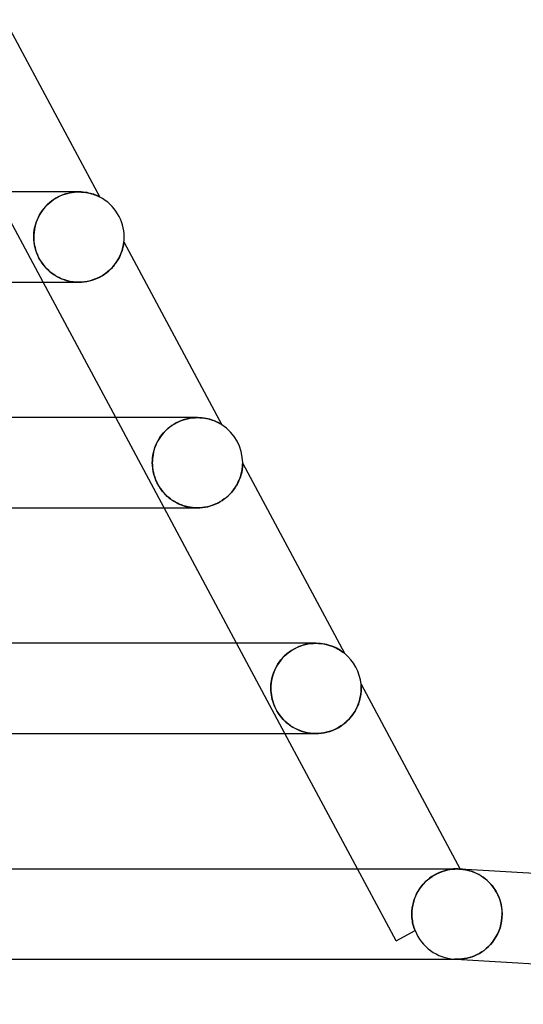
# Model space of a CAD drawing. Header units: millimetres. Extents: x -310 to 310, y -2 to 200.
# Tile 71 of 73: x 249 to 271, y -2 to 42. Entities that reach past the tile are written whole.
import ezdxf

# ---------------------------------------------------------------- set-up
doc = ezdxf.new("R2010")
doc.units = ezdxf.units.MM
doc.layers.add('HIDDEN', color=7, linetype='Continuous')
doc.layers.add('THICK', color=7, linetype='Continuous')

msp = doc.modelspace()

# ---------------------------------------------------------------- linework, layer by layer
at = {"layer": 'HIDDEN'}
for p, q in [((249.66, 30), (247.517, 34)), ((250.016, 33.58), (250.111, 33.649)), ((250.128, 33.661), (250.031, 33.592)), ((250.111, 33.649), (250.21, 33.713)), ((250.228, 33.724), (250.128, 33.661)), ((250.21, 33.713), (250.311, 33.77)), ((250.331, 33.78), (250.228, 33.724)), ((250.311, 33.77), (250.415, 33.821)), ((250.435, 33.83), (250.331, 33.78)), ((250.415, 33.821), (250.521, 33.865)), ((250.54, 33.872), (250.435, 33.83)), ((250.521, 33.865), (250.627, 33.903)), ((250.645, 33.909), (250.54, 33.872)), ((250.627, 33.903), (250.734, 33.934)), ((250.75, 33.938), (250.645, 33.909)), ((250.734, 33.934), (250.84, 33.959)), ((250.853, 33.961), (250.75, 33.938)), ((250.84, 33.959), (250.944, 33.977)), ((250.955, 33.979), (250.853, 33.961)), ((250.944, 33.977), (251.047, 33.99)), ((251.055, 33.991), (250.955, 33.979)), ((251.047, 33.99), (251.149, 33.998)), ((251.153, 33.998), (251.055, 33.991)), ((251.149, 33.998), (251.248, 34)), ((251.248, 34), (251.153, 33.998)), ((251.343, 33.998), (251.248, 34)), ((251.435, 33.991), (251.343, 33.998)), ((251.522, 33.981), (251.435, 33.991)), ((251.605, 33.968), (251.522, 33.981)), ((251.682, 33.952), (251.605, 33.968)), ((251.755, 33.935), (251.682, 33.952)), ((251.823, 33.916), (251.755, 33.935)), ((251.886, 33.896), (251.823, 33.916)), ((251.943, 33.876), (251.886, 33.896)), ((251.995, 33.856), (251.943, 33.876)), ((252.041, 33.836), (251.995, 33.856)), ((252.081, 33.819), (252.041, 33.836)), ((252.115, 33.803), (252.081, 33.819)), ((252.141, 33.79), (252.115, 33.803)), ((252.161, 33.781), (252.141, 33.79)), ((252.172, 33.775), (252.161, 33.781)), ((252.177, 33.772), (252.172, 33.775)), ((249.618, 33.166), (249.552, 33.069)), ((249.556, 33.075), (249.619, 33.168)), ((249.689, 33.26), (249.618, 33.166)), ((249.619, 33.168), (249.687, 33.257)), ((249.687, 33.257), (249.761, 33.344)), ((249.766, 33.35), (249.689, 33.26)), ((249.761, 33.344), (249.841, 33.427)), ((249.85, 33.436), (249.766, 33.35)), ((249.841, 33.427), (249.926, 33.506)), ((249.938, 33.517), (249.85, 33.436)), ((249.926, 33.506), (250.016, 33.58)), ((250.031, 33.592), (249.938, 33.517)), ((249.394, 32.761), (249.354, 32.655)), ((249.366, 32.688), (249.405, 32.786)), ((249.441, 32.866), (249.394, 32.761)), ((249.405, 32.786), (249.449, 32.884)), ((249.493, 32.969), (249.441, 32.866)), ((249.449, 32.884), (249.5, 32.981)), ((249.552, 33.069), (249.493, 32.969)), ((249.5, 32.981), (249.556, 33.075)), ((249.255, 32.194), (249.267, 32.292)), ((249.272, 32.328), (249.257, 32.218)), ((249.267, 32.292), (249.283, 32.391)), ((249.293, 32.438), (249.272, 32.328)), ((249.283, 32.391), (249.305, 32.49)), ((249.321, 32.547), (249.293, 32.438)), ((249.305, 32.49), (249.333, 32.589)), ((249.354, 32.655), (249.321, 32.547)), ((249.333, 32.589), (249.366, 32.688)), ((249.249, 32.109), (249.246, 32)), ((249.246, 32), (249.248, 32.097)), ((249.25, 31.878), (249.246, 32)), ((249.246, 32), (249.249, 31.904)), ((249.248, 32.097), (249.255, 32.194)), ((249.257, 32.218), (249.249, 32.109)), ((249.249, 31.904), (249.256, 31.809)), ((249.261, 31.758), (249.25, 31.878)), ((249.256, 31.809), (249.267, 31.716)), ((249.28, 31.639), (249.261, 31.758)), ((249.267, 31.716), (249.283, 31.623)), ((249.305, 31.523), (249.28, 31.639)), ((249.283, 31.623), (249.303, 31.532)), ((249.303, 31.532), (249.327, 31.441)), ((249.337, 31.408), (249.305, 31.523)), ((249.327, 31.441), (249.356, 31.35)), ((253.158, 31.406), (253.179, 31.478)), ((253.179, 31.478), (253.196, 31.544)), ((253.196, 31.544), (253.21, 31.605)), ((253.21, 31.605), (253.22, 31.658)), ((253.22, 31.658), (253.227, 31.703)), ((253.227, 31.703), (253.233, 31.738)), ((253.233, 31.738), (253.236, 31.763)), ((253.236, 31.763), (253.238, 31.779)), ((253.238, 31.779), (253.239, 31.787)), ((253.239, 31.787), (253.239, 31.789)), ((249.376, 31.294), (249.337, 31.408)), ((249.356, 31.35), (249.39, 31.259)), ((249.423, 31.181), (249.376, 31.294)), ((249.39, 31.259), (249.429, 31.168)), ((249.477, 31.07), (249.423, 31.181)), ((249.429, 31.168), (249.472, 31.079)), ((249.472, 31.079), (249.52, 30.991)), ((249.537, 30.964), (249.477, 31.07)), ((249.52, 30.991), (249.573, 30.906)), ((252.924, 30.912), (252.977, 30.998)), ((252.977, 30.998), (253.024, 31.083)), ((253.024, 31.083), (253.065, 31.167)), ((253.065, 31.167), (253.101, 31.25)), ((253.101, 31.25), (253.132, 31.33)), ((253.132, 31.33), (253.158, 31.406)), ((249.603, 30.862), (249.537, 30.964)), ((249.573, 30.906), (249.63, 30.824)), ((249.673, 30.766), (249.603, 30.862)), ((249.63, 30.824), (249.69, 30.746)), ((249.748, 30.676), (249.673, 30.766)), ((249.69, 30.746), (249.753, 30.671)), ((249.826, 30.592), (249.748, 30.676)), ((249.753, 30.671), (249.819, 30.6)), ((249.819, 30.6), (249.889, 30.532)), ((249.91, 30.513), (249.826, 30.592)), ((252.567, 30.501), (252.651, 30.579)), ((252.651, 30.579), (252.728, 30.659)), ((252.728, 30.659), (252.8, 30.742)), ((252.8, 30.742), (252.865, 30.827)), ((252.865, 30.827), (252.924, 30.912)), ((249.889, 30.532), (249.962, 30.467)), ((249.998, 30.437), (249.91, 30.513)), ((249.962, 30.467), (250.039, 30.405)), ((250.092, 30.367), (249.998, 30.437)), ((250.039, 30.405), (250.12, 30.347)), ((250.19, 30.301), (250.092, 30.367)), ((250.12, 30.347), (250.204, 30.293)), ((250.293, 30.241), (250.19, 30.301)), ((250.204, 30.293), (250.291, 30.242)), ((250.291, 30.242), (250.383, 30.195)), ((250.4, 30.187), (250.293, 30.241)), ((250.383, 30.195), (250.478, 30.153)), ((250.511, 30.139), (250.4, 30.187)), ((250.478, 30.153), (250.577, 30.115)), ((250.625, 30.098), (250.511, 30.139)), ((250.577, 30.115), (250.68, 30.081)), ((251.831, 30.089), (251.947, 30.128)), ((251.947, 30.128), (252.062, 30.176)), ((252.062, 30.176), (252.172, 30.229)), ((252.172, 30.229), (252.279, 30.289)), ((252.279, 30.289), (252.38, 30.355)), ((252.38, 30.355), (252.477, 30.426)), ((252.477, 30.426), (252.567, 30.501)), ((250.742, 30.064), (250.625, 30.098)), ((250.68, 30.081), (250.785, 30.053)), ((250.862, 30.037), (250.742, 30.064)), ((250.785, 30.053), (250.895, 30.031)), ((250.984, 30.017), (250.862, 30.037)), ((250.895, 30.031), (251.007, 30.014)), ((251.109, 30.005), (250.984, 30.017)), ((251.007, 30.014), (251.121, 30.004)), ((251.234, 30), (251.109, 30.005)), ((251.121, 30.004), (251.236, 30)), ((251.236, 30), (251.354, 30.003)), ((251.243, 30), (251.243, 30)), ((251.354, 30.003), (251.473, 30.013)), ((251.473, 30.013), (251.593, 30.031)), ((251.593, 30.031), (251.712, 30.056)), ((251.712, 30.056), (251.831, 30.089)), ((255.017, 20), (252.874, 24)), ((256.282, 23.989), (256.391, 23.997)), ((256.395, 23.998), (256.293, 23.99)), ((256.391, 23.997), (256.497, 24)), ((256.496, 24), (256.395, 23.998)), ((256.597, 23.997), (256.496, 24)), ((256.694, 23.99), (256.597, 23.997)), ((255.173, 23.504), (255.274, 23.586)), ((255.27, 23.583), (255.183, 23.512)), ((255.362, 23.65), (255.27, 23.583)), ((255.274, 23.586), (255.379, 23.662)), ((255.458, 23.712), (255.362, 23.65)), ((255.379, 23.662), (255.488, 23.73)), ((255.558, 23.768), (255.458, 23.712)), ((255.488, 23.73), (255.6, 23.79)), ((255.66, 23.819), (255.558, 23.768)), ((255.6, 23.79), (255.714, 23.842)), ((255.764, 23.863), (255.66, 23.819)), ((255.714, 23.842), (255.829, 23.887)), ((255.87, 23.9), (255.764, 23.863)), ((255.829, 23.887), (255.943, 23.923)), ((255.976, 23.932), (255.87, 23.9)), ((255.943, 23.923), (256.058, 23.952)), ((256.083, 23.957), (255.976, 23.932)), ((256.058, 23.952), (256.171, 23.974)), ((256.188, 23.977), (256.083, 23.957)), ((256.171, 23.974), (256.282, 23.989)), ((256.293, 23.99), (256.188, 23.977)), ((256.787, 23.979), (256.694, 23.99)), ((256.876, 23.963), (256.787, 23.979)), ((256.961, 23.945), (256.876, 23.963)), ((257.041, 23.924), (256.961, 23.945)), ((257.117, 23.902), (257.041, 23.924)), ((257.187, 23.877), (257.117, 23.902)), ((257.252, 23.852), (257.187, 23.877)), ((257.312, 23.827), (257.252, 23.852)), ((257.367, 23.802), (257.312, 23.827)), ((257.418, 23.777), (257.367, 23.802)), ((257.462, 23.753), (257.418, 23.777)), ((257.5, 23.732), (257.462, 23.753)), ((257.532, 23.713), (257.5, 23.732)), ((257.555, 23.699), (257.532, 23.713)), ((257.571, 23.689), (257.555, 23.699)), ((257.579, 23.684), (257.571, 23.689)), ((257.582, 23.682), (257.579, 23.684)), ((254.884, 23.189), (254.823, 23.101)), ((254.835, 23.118), (254.909, 23.222)), ((254.951, 23.274), (254.884, 23.189)), ((254.909, 23.222), (254.991, 23.321)), ((255.023, 23.356), (254.951, 23.274)), ((254.991, 23.321), (255.079, 23.415)), ((255.1, 23.436), (255.023, 23.356)), ((255.079, 23.415), (255.173, 23.504)), ((255.183, 23.512), (255.1, 23.436)), ((254.634, 22.735), (254.6, 22.641)), ((254.613, 22.677), (254.657, 22.791)), ((254.674, 22.828), (254.634, 22.735)), ((254.657, 22.791), (254.709, 22.903)), ((254.718, 22.92), (254.674, 22.828)), ((254.709, 22.903), (254.768, 23.012)), ((254.768, 23.011), (254.718, 22.92)), ((254.768, 23.012), (254.835, 23.118)), ((254.823, 23.101), (254.768, 23.011)), ((254.514, 22.269), (254.504, 22.178)), ((254.508, 22.221), (254.524, 22.334)), ((254.528, 22.361), (254.514, 22.269)), ((254.524, 22.334), (254.546, 22.448)), ((254.547, 22.454), (254.528, 22.361)), ((254.546, 22.448), (254.575, 22.562)), ((254.571, 22.547), (254.547, 22.454)), ((254.6, 22.641), (254.571, 22.547)), ((254.575, 22.562), (254.613, 22.677)), ((254.497, 22), (254.499, 22.11)), ((254.498, 22.088), (254.497, 22)), ((254.501, 21.872), (254.497, 22)), ((254.497, 22), (254.5, 21.891)), ((254.504, 22.178), (254.498, 22.088)), ((254.499, 22.11), (254.508, 22.221)), ((254.5, 21.891), (254.509, 21.786)), ((254.514, 21.744), (254.501, 21.872)), ((258.488, 21.792), (258.493, 21.835)), ((258.493, 21.835), (258.496, 21.873)), ((258.496, 21.873), (258.497, 21.905)), ((258.497, 21.905), (258.499, 21.93)), ((258.499, 21.948), (258.5, 21.96)), ((258.499, 21.93), (258.499, 21.948)), ((258.5, 21.967), (258.5, 21.969)), ((258.5, 21.96), (258.5, 21.967)), ((254.509, 21.786), (254.523, 21.681)), ((254.535, 21.615), (254.514, 21.744)), ((254.523, 21.681), (254.543, 21.575)), ((254.565, 21.486), (254.535, 21.615)), ((254.543, 21.575), (254.57, 21.469)), ((254.604, 21.357), (254.565, 21.486)), ((254.57, 21.469), (254.602, 21.362)), ((258.397, 21.373), (258.419, 21.443)), ((258.419, 21.443), (258.437, 21.51)), ((258.437, 21.51), (258.452, 21.573)), ((258.452, 21.573), (258.465, 21.634)), ((258.465, 21.634), (258.475, 21.691)), ((258.475, 21.691), (258.483, 21.744)), ((258.483, 21.744), (258.488, 21.792)), ((254.602, 21.362), (254.641, 21.257)), ((254.653, 21.229), (254.604, 21.357)), ((254.641, 21.257), (254.686, 21.153)), ((254.711, 21.102), (254.653, 21.229)), ((254.686, 21.153), (254.737, 21.052)), ((254.779, 20.977), (254.711, 21.102)), ((254.737, 21.052), (254.793, 20.954)), ((254.857, 20.857), (254.779, 20.977)), ((254.793, 20.954), (254.853, 20.862)), ((258.176, 20.917), (258.225, 20.996)), ((258.225, 20.996), (258.269, 21.074)), ((258.269, 21.074), (258.307, 21.151)), ((258.307, 21.151), (258.341, 21.227)), ((258.341, 21.227), (258.371, 21.301)), ((258.371, 21.301), (258.397, 21.373)), ((254.853, 20.862), (254.918, 20.774)), ((254.938, 20.748), (254.857, 20.857)), ((254.918, 20.774), (254.985, 20.692)), ((255.019, 20.653), (254.938, 20.748)), ((254.985, 20.692), (255.055, 20.615)), ((255.095, 20.574), (255.019, 20.653)), ((255.055, 20.615), (255.128, 20.543)), ((255.162, 20.511), (255.095, 20.574)), ((255.128, 20.543), (255.202, 20.476)), ((255.227, 20.455), (255.162, 20.511)), ((257.771, 20.461), (257.852, 20.533)), ((257.852, 20.533), (257.928, 20.606)), ((257.928, 20.606), (257.998, 20.682)), ((257.998, 20.682), (258.063, 20.759)), ((258.063, 20.759), (258.122, 20.838)), ((258.122, 20.838), (258.176, 20.917)), ((255.202, 20.476), (255.279, 20.414)), ((255.296, 20.401), (255.227, 20.455)), ((255.279, 20.414), (255.359, 20.355)), ((255.368, 20.349), (255.296, 20.401)), ((255.359, 20.355), (255.444, 20.299)), ((255.444, 20.299), (255.368, 20.349)), ((255.523, 20.252), (255.444, 20.299)), ((255.444, 20.299), (255.533, 20.247)), ((255.606, 20.209), (255.523, 20.252)), ((255.533, 20.247), (255.626, 20.199)), ((255.693, 20.168), (255.606, 20.209)), ((255.626, 20.199), (255.723, 20.155)), ((255.783, 20.131), (255.693, 20.168)), ((255.723, 20.155), (255.824, 20.116)), ((255.877, 20.098), (255.783, 20.131)), ((255.824, 20.116), (255.929, 20.082)), ((255.974, 20.069), (255.877, 20.098)), ((255.929, 20.082), (256.037, 20.053)), ((256.951, 20.053), (257.066, 20.084)), ((257.066, 20.084), (257.178, 20.121)), ((257.178, 20.121), (257.287, 20.165)), ((257.287, 20.165), (257.393, 20.214)), ((257.393, 20.214), (257.495, 20.269)), ((257.495, 20.269), (257.592, 20.329)), ((257.592, 20.329), (257.684, 20.394)), ((257.684, 20.394), (257.771, 20.461)), ((256.073, 20.045), (255.974, 20.069)), ((256.037, 20.053), (256.147, 20.03)), ((256.175, 20.026), (256.073, 20.045)), ((256.147, 20.03), (256.259, 20.014)), ((256.279, 20.012), (256.175, 20.026)), ((256.259, 20.014), (256.373, 20.004)), ((256.385, 20.003), (256.279, 20.012)), ((256.373, 20.004), (256.488, 20)), ((256.493, 20), (256.385, 20.003)), ((256.488, 20), (256.604, 20.003)), ((256.604, 20.003), (256.72, 20.013)), ((256.72, 20.013), (256.836, 20.03)), ((256.836, 20.03), (256.951, 20.053)), ((260.374, 10), (258.231, 14)), ((261.278, 13.945), (261.396, 13.97)), ((261.432, 13.976), (261.323, 13.955)), ((261.396, 13.97), (261.513, 13.987)), ((261.539, 13.989), (261.432, 13.976)), ((261.513, 13.987), (261.63, 13.997)), ((261.644, 13.997), (261.539, 13.989)), ((261.63, 13.997), (261.746, 14)), ((261.746, 14), (261.644, 13.997)), ((261.848, 13.997), (261.746, 14)), ((261.946, 13.99), (261.848, 13.997)), ((262.042, 13.978), (261.946, 13.99)), ((262.134, 13.962), (262.042, 13.978)), ((262.222, 13.943), (262.134, 13.962)), ((260.454, 13.53), (260.358, 13.444)), ((260.425, 13.505), (260.515, 13.579)), ((260.555, 13.61), (260.454, 13.53)), ((260.515, 13.579), (260.611, 13.649)), ((260.66, 13.682), (260.555, 13.61)), ((260.611, 13.649), (260.713, 13.715)), ((260.768, 13.747), (260.66, 13.682)), ((260.713, 13.715), (260.82, 13.774)), ((260.878, 13.804), (260.768, 13.747)), ((260.82, 13.774), (260.93, 13.827)), ((260.99, 13.853), (260.878, 13.804)), ((260.93, 13.827), (261.043, 13.874)), ((261.101, 13.894), (260.99, 13.853)), ((261.043, 13.874), (261.16, 13.913)), ((261.213, 13.928), (261.101, 13.894)), ((261.16, 13.913), (261.278, 13.945)), ((261.323, 13.955), (261.213, 13.928)), ((262.307, 13.92), (262.222, 13.943)), ((262.389, 13.894), (262.307, 13.92)), ((262.465, 13.867), (262.389, 13.894)), ((262.537, 13.838), (262.465, 13.867)), ((262.604, 13.808), (262.537, 13.838)), ((262.665, 13.778), (262.604, 13.808)), ((262.721, 13.748), (262.665, 13.778)), ((262.772, 13.718), (262.721, 13.748)), ((262.818, 13.69), (262.772, 13.718)), ((262.859, 13.664), (262.818, 13.69)), ((262.895, 13.639), (262.859, 13.664)), ((262.928, 13.616), (262.895, 13.639)), ((262.956, 13.596), (262.928, 13.616)), ((262.978, 13.579), (262.956, 13.596)), ((262.994, 13.566), (262.978, 13.579)), ((263.004, 13.558), (262.994, 13.566)), ((263.007, 13.556), (263.004, 13.558)), ((260.109, 13.152), (260.039, 13.046)), ((260.064, 13.086), (260.124, 13.174)), ((260.185, 13.254), (260.109, 13.152)), ((260.124, 13.174), (260.19, 13.26)), ((260.268, 13.351), (260.185, 13.254)), ((260.19, 13.26), (260.262, 13.345)), ((260.262, 13.345), (260.34, 13.426)), ((260.358, 13.444), (260.268, 13.351)), ((260.34, 13.426), (260.425, 13.505)), ((259.875, 12.71), (259.835, 12.593)), ((259.847, 12.631), (259.88, 12.723)), ((259.922, 12.825), (259.875, 12.71)), ((259.88, 12.723), (259.918, 12.815)), ((259.918, 12.815), (259.961, 12.906)), ((259.977, 12.937), (259.922, 12.825)), ((259.961, 12.906), (260.01, 12.996)), ((260.039, 13.046), (259.977, 12.937)), ((260.01, 12.996), (260.064, 13.086)), ((259.76, 12.235), (259.75, 12.117)), ((259.754, 12.174), (259.764, 12.264)), ((259.778, 12.355), (259.76, 12.235)), ((259.764, 12.264), (259.778, 12.355)), ((259.803, 12.475), (259.778, 12.355)), ((259.778, 12.355), (259.796, 12.447)), ((259.796, 12.447), (259.819, 12.539)), ((259.835, 12.593), (259.803, 12.475)), ((259.819, 12.539), (259.847, 12.631)), ((259.75, 12.117), (259.747, 12)), ((259.747, 12), (259.749, 12.086)), ((259.75, 11.898), (259.747, 12)), ((259.747, 12), (259.75, 11.9)), ((259.749, 12.086), (259.754, 12.174)), ((259.75, 11.9), (259.758, 11.802)), ((259.758, 11.8), (259.75, 11.898)), ((259.758, 11.802), (259.77, 11.706)), ((259.77, 11.706), (259.758, 11.8)), ((263.733, 11.752), (263.742, 11.844)), ((263.742, 12.183), (263.741, 12.185)), ((263.742, 12.18), (263.742, 12.183)), ((263.743, 12.173), (263.742, 12.18)), ((263.742, 11.844), (263.748, 11.927)), ((263.743, 12.163), (263.743, 12.173)), ((263.744, 12.149), (263.743, 12.163)), ((263.746, 12.13), (263.744, 12.149)), ((263.747, 12.106), (263.746, 12.13)), ((263.748, 12.076), (263.747, 12.106)), ((263.749, 12.04), (263.748, 12.076)), ((263.748, 11.927), (263.749, 12)), ((263.749, 12), (263.749, 12.04)), ((259.786, 11.615), (259.77, 11.706)), ((259.77, 11.706), (259.786, 11.613)), ((259.809, 11.511), (259.786, 11.615)), ((259.786, 11.613), (259.806, 11.522)), ((259.806, 11.522), (259.832, 11.43)), ((259.844, 11.391), (259.809, 11.511)), ((259.832, 11.43), (259.865, 11.329)), ((259.89, 11.261), (259.844, 11.391)), ((263.631, 11.331), (263.668, 11.441)), ((263.668, 11.441), (263.696, 11.55)), ((263.696, 11.55), (263.718, 11.654)), ((263.718, 11.654), (263.733, 11.752)), ((259.865, 11.329), (259.907, 11.221)), ((259.948, 11.13), (259.89, 11.261)), ((259.907, 11.221), (259.958, 11.109)), ((260.014, 11.005), (259.948, 11.13)), ((259.958, 11.109), (260.019, 10.997)), ((260.085, 10.89), (260.014, 11.005)), ((260.019, 10.997), (260.087, 10.887)), ((263.41, 10.892), (263.477, 11)), ((263.477, 11), (263.536, 11.11)), ((263.536, 11.11), (263.588, 11.22)), ((263.588, 11.22), (263.631, 11.331)), ((260.158, 10.787), (260.085, 10.89)), ((260.087, 10.887), (260.161, 10.783)), ((260.23, 10.698), (260.158, 10.787)), ((260.161, 10.783), (260.236, 10.692)), ((260.299, 10.621), (260.23, 10.698)), ((260.236, 10.692), (260.306, 10.615)), ((260.372, 10.549), (260.299, 10.621)), ((260.306, 10.615), (260.368, 10.553)), ((260.368, 10.553), (260.43, 10.496)), ((260.451, 10.478), (260.372, 10.549)), ((260.43, 10.496), (260.497, 10.439)), ((260.534, 10.41), (260.451, 10.478)), ((262.955, 10.41), (263.062, 10.496)), ((263.062, 10.496), (263.16, 10.589)), ((263.16, 10.589), (263.251, 10.686)), ((263.251, 10.686), (263.335, 10.787)), ((263.335, 10.787), (263.41, 10.892)), ((260.497, 10.439), (260.568, 10.385)), ((260.624, 10.346), (260.534, 10.41)), ((260.568, 10.385), (260.643, 10.332)), ((260.718, 10.285), (260.624, 10.346)), ((260.643, 10.332), (260.724, 10.281)), ((260.818, 10.229), (260.718, 10.285)), ((260.724, 10.281), (260.809, 10.233)), ((260.809, 10.233), (260.899, 10.188)), ((260.923, 10.177), (260.818, 10.229)), ((260.899, 10.188), (260.993, 10.147)), ((261.033, 10.131), (260.923, 10.177)), ((260.993, 10.147), (261.091, 10.11)), ((261.145, 10.092), (261.033, 10.131)), ((261.091, 10.11), (261.191, 10.078)), ((261.26, 10.06), (261.145, 10.092)), ((261.191, 10.078), (261.295, 10.051)), ((261.377, 10.034), (261.26, 10.06)), ((261.295, 10.051), (261.403, 10.029)), ((262.108, 10.034), (262.233, 10.061)), ((262.233, 10.061), (262.358, 10.097)), ((262.358, 10.097), (262.483, 10.142)), ((262.483, 10.142), (262.606, 10.196)), ((262.606, 10.196), (262.727, 10.259)), ((262.727, 10.259), (262.844, 10.33)), ((262.844, 10.33), (262.955, 10.41)), ((261.496, 10.015), (261.377, 10.034)), ((261.403, 10.029), (261.513, 10.013)), ((261.617, 10.004), (261.496, 10.015)), ((261.513, 10.013), (261.626, 10.003)), ((261.739, 10), (261.617, 10.004)), ((261.626, 10.003), (261.742, 10)), ((261.742, 10), (261.862, 10.003)), ((261.743, 10), (261.744, 10)), ((261.862, 10.003), (261.984, 10.015)), ((261.984, 10.015), (262.108, 10.034)), ((265.293, 0.819), (263.588, 4)), ((267.488, 3.934), (267.392, 3.907)), ((267.4, 3.909), (267.495, 3.936)), ((267.579, 3.956), (267.488, 3.934)), ((267.495, 3.936), (267.586, 3.957)), ((267.665, 3.972), (267.579, 3.956)), ((267.586, 3.957), (267.672, 3.973)), ((267.746, 3.984), (267.665, 3.972)), ((267.672, 3.973), (267.753, 3.985)), ((267.82, 3.992), (267.746, 3.984)), ((267.753, 3.985), (267.827, 3.993)), ((267.889, 3.997), (267.82, 3.992)), ((267.827, 3.993), (267.895, 3.997)), ((267.889, 4), (267.841, 4)), ((267.929, 4), (267.889, 4)), ((267.951, 3.999), (267.889, 3.997)), ((267.895, 3.997), (267.955, 4)), ((267.961, 4), (267.929, 4)), ((268.005, 4), (267.951, 3.999)), ((267.955, 4), (268.008, 4)), ((267.984, 4), (267.961, 4)), ((268, 4), (267.984, 4)), ((268.008, 4), (268, 4)), ((268.008, 4), (268.043, 4)), ((268.043, 4), (268.073, 3.999)), ((268.073, 3.999), (268.097, 3.998)), ((268.097, 3.998), (268.114, 3.997)), ((268.114, 3.997), (268.124, 3.996)), ((268.124, 3.996), (268.128, 3.996)), ((268.128, 3.996), (268.253, 3.984)), ((268.128, 3.996), (268.128, 3.996)), ((268.253, 3.984), (268.375, 3.964)), ((268.375, 3.964), (268.497, 3.937)), ((268.497, 3.937), (268.616, 3.903)), ((266.682, 3.511), (266.587, 3.423)), ((266.592, 3.427), (266.687, 3.515)), ((266.781, 3.591), (266.682, 3.511)), ((266.687, 3.515), (266.787, 3.595)), ((266.882, 3.663), (266.781, 3.591)), ((266.787, 3.595), (266.89, 3.668)), ((266.986, 3.728), (266.882, 3.663)), ((266.89, 3.668), (266.993, 3.732)), ((267.09, 3.784), (266.986, 3.728)), ((266.993, 3.732), (267.097, 3.787)), ((267.192, 3.832), (267.09, 3.784)), ((267.097, 3.787), (267.199, 3.835)), ((267.294, 3.873), (267.192, 3.832)), ((267.199, 3.835), (267.301, 3.876)), ((267.392, 3.907), (267.294, 3.873)), ((267.301, 3.876), (267.4, 3.909)), ((268.616, 3.903), (268.732, 3.861)), ((268.732, 3.861), (268.846, 3.812)), ((268.846, 3.812), (268.957, 3.755)), ((268.957, 3.755), (269.064, 3.692)), ((269.064, 3.692), (269.168, 3.622)), ((269.168, 3.622), (269.269, 3.544)), ((269.269, 3.544), (269.366, 3.458)), ((266.334, 3.118), (266.264, 3.006)), ((266.266, 3.01), (266.337, 3.123)), ((266.412, 3.225), (266.334, 3.118)), ((266.337, 3.123), (266.416, 3.231)), ((266.496, 3.327), (266.412, 3.225)), ((266.416, 3.231), (266.501, 3.333)), ((266.587, 3.423), (266.496, 3.327)), ((266.501, 3.333), (266.592, 3.427)), ((269.366, 3.458), (269.46, 3.363)), ((269.46, 3.363), (269.548, 3.261)), ((269.548, 3.261), (269.631, 3.151)), ((269.631, 3.151), (269.708, 3.032)), ((266.099, 2.644), (266.061, 2.518)), ((266.062, 2.521), (266.1, 2.647)), ((266.146, 2.768), (266.099, 2.644)), ((266.1, 2.647), (266.148, 2.772)), ((266.201, 2.889), (266.146, 2.768)), ((266.148, 2.772), (266.203, 2.893)), ((266.264, 3.006), (266.201, 2.889)), ((266.203, 2.893), (266.266, 3.01)), ((269.708, 3.032), (269.778, 2.905)), ((269.778, 2.905), (269.84, 2.77)), ((269.84, 2.77), (269.893, 2.628)), ((269.893, 2.628), (269.935, 2.478)), ((265.998, 2.131), (266.011, 2.262)), ((266.01, 2.261), (265.998, 2.131)), ((266.032, 2.39), (266.01, 2.261)), ((266.011, 2.262), (266.032, 2.392)), ((266.032, 2.392), (266.062, 2.521)), ((266.061, 2.518), (266.032, 2.39)), ((269.935, 2.478), (269.967, 2.323)), ((269.967, 2.323), (269.986, 2.163)), ((265.994, 2), (265.998, 2.131)), ((265.998, 2.131), (265.994, 2)), ((265.995, 1.926), (265.994, 2)), ((265.994, 2), (265.995, 1.926)), ((265.999, 1.852), (265.995, 1.926)), ((265.995, 1.926), (265.999, 1.852)), ((266.006, 1.778), (265.999, 1.852)), ((265.999, 1.852), (266.006, 1.777)), ((266.016, 1.704), (266.006, 1.778)), ((266.006, 1.777), (266.016, 1.703)), ((269.986, 1.844), (269.968, 1.689)), ((269.986, 2.163), (269.993, 2)), ((269.993, 2), (269.986, 1.844)), ((266.029, 1.63), (266.016, 1.704)), ((266.016, 1.703), (266.029, 1.63)), ((266.044, 1.557), (266.029, 1.63)), ((266.029, 1.63), (266.044, 1.556)), ((266.062, 1.484), (266.044, 1.557)), ((266.044, 1.556), (266.062, 1.483)), ((266.083, 1.411), (266.062, 1.484)), ((266.062, 1.483), (266.083, 1.411)), ((266.107, 1.339), (266.083, 1.411)), ((266.083, 1.411), (266.107, 1.339)), ((266.133, 1.269), (266.107, 1.339)), ((266.107, 1.339), (266.133, 1.269)), ((269.898, 1.39), (269.847, 1.249)), ((269.938, 1.537), (269.898, 1.39)), ((269.968, 1.689), (269.938, 1.537)), ((265.293, 0.819), (266.133, 1.269)), ((266.133, 1.269), (266.134, 1.269)), ((266.134, 1.269), (266.136, 1.27)), ((266.136, 1.27), (266.136, 1.271)), ((266.136, 1.271), (266.137, 1.271)), ((266.137, 1.271), (266.137, 1.271)), ((266.137, 1.271), (266.138, 1.271)), ((269.719, 0.987), (269.643, 0.868)), ((269.787, 1.114), (269.719, 0.987)), ((269.847, 1.249), (269.787, 1.114)), ((269.288, 0.473), (269.19, 0.395)), ((269.384, 0.56), (269.288, 0.473)), ((269.475, 0.654), (269.384, 0.56)), ((269.562, 0.757), (269.475, 0.654)), ((269.643, 0.868), (269.562, 0.757)), ((267.901, 0.002), (267.883, 0.003)), ((267.883, 0.003), (267.94, 0)), ((267.883, 0.003), (267.901, 0.002)), ((267.92, 0.002), (267.901, 0.002)), ((267.901, 0.002), (267.92, 0.002)), ((267.939, 0.001), (267.92, 0.002)), ((267.92, 0.002), (267.939, 0.001)), ((267.958, 0), (267.939, 0.001)), ((267.939, 0.001), (267.958, 0)), ((267.977, 0), (267.958, 0)), ((267.958, 0), (267.977, 0)), ((267.996, 0), (267.977, 0)), ((267.977, 0), (267.996, 0)), ((268.108, 0.003), (267.996, 0)), ((268.22, 0.012), (268.108, 0.003)), ((268.331, 0.028), (268.22, 0.012)), ((268.442, 0.05), (268.331, 0.028)), ((268.553, 0.078), (268.442, 0.05)), ((268.663, 0.113), (268.553, 0.078)), ((268.771, 0.155), (268.663, 0.113)), ((268.879, 0.204), (268.771, 0.155)), ((268.985, 0.26), (268.879, 0.204)), ((269.089, 0.324), (268.985, 0.26)), ((269.19, 0.395), (269.089, 0.324))]:
    msp.add_line(p, q, dxfattribs=at)
msp.add_arc((268, 2), 2, 201.372, 266.6339, dxfattribs=at)
at = {"layer": 'THICK'}
for p, q in [((247.966, 41.632), (252.177, 33.772)), ((251.245, 34), (126.949, 34)), ((251.248, 34), (251.351, 33.997)), ((251.351, 33.997), (251.45, 33.989)), ((251.45, 33.989), (251.545, 33.978)), ((251.545, 33.978), (251.636, 33.962)), ((251.636, 33.962), (251.722, 33.943)), ((251.722, 33.943), (251.802, 33.922)), ((251.802, 33.922), (251.876, 33.899)), ((251.876, 33.899), (251.943, 33.876)), ((251.943, 33.876), (252.002, 33.853)), ((252.002, 33.853), (252.054, 33.831)), ((252.054, 33.831), (252.097, 33.812)), ((252.097, 33.812), (252.13, 33.796)), ((252.13, 33.796), (252.153, 33.785)), ((252.153, 33.785), (252.167, 33.777)), ((252.167, 33.777), (252.174, 33.774)), ((252.174, 33.774), (252.177, 33.772)), ((253.178, 31.474), (253.159, 31.408)), ((253.194, 31.535), (253.178, 31.474)), ((253.207, 31.591), (253.194, 31.535)), ((253.217, 31.642), (253.207, 31.591)), ((253.225, 31.686), (253.217, 31.642)), ((253.23, 31.722), (253.225, 31.686)), ((253.234, 31.749), (253.23, 31.722)), ((253.237, 31.769), (253.234, 31.749)), ((253.238, 31.781), (253.237, 31.769)), ((253.239, 31.787), (253.238, 31.781)), ((253.239, 31.789), (257.582, 23.682)), ((253.239, 31.789), (253.239, 31.787)), ((252.994, 31.029), (252.946, 30.946)), ((253.037, 31.11), (252.994, 31.029)), ((253.075, 31.189), (253.037, 31.11)), ((253.107, 31.265), (253.075, 31.189)), ((253.135, 31.338), (253.107, 31.265)), ((253.159, 31.408), (253.135, 31.338)), ((252.686, 30.615), (252.605, 30.535)), ((252.761, 30.696), (252.686, 30.615)), ((252.829, 30.779), (252.761, 30.696)), ((252.89, 30.863), (252.829, 30.779)), ((252.946, 30.946), (252.89, 30.863)), ((251.986, 30.143), (251.865, 30.099)), ((252.103, 30.195), (251.986, 30.143)), ((252.215, 30.253), (252.103, 30.195)), ((252.322, 30.316), (252.215, 30.253)), ((252.423, 30.385), (252.322, 30.316)), ((252.518, 30.459), (252.423, 30.385)), ((252.605, 30.535), (252.518, 30.459)), ((128.035, 30), (251.243, 30)), ((252.874, 24), (249.66, 30)), ((251.361, 30.003), (251.234, 30)), ((251.488, 30.015), (251.361, 30.003)), ((251.615, 30.035), (251.488, 30.015)), ((251.741, 30.063), (251.615, 30.035)), ((251.865, 30.099), (251.741, 30.063)), ((256.495, 24), (129.638, 24)), ((256.497, 24), (256.604, 23.997)), ((256.604, 23.997), (256.708, 23.989)), ((256.708, 23.989), (256.806, 23.976)), ((256.806, 23.976), (256.9, 23.959)), ((256.9, 23.959), (256.988, 23.939)), ((256.988, 23.939), (257.07, 23.916)), ((257.07, 23.916), (257.147, 23.892)), ((257.147, 23.892), (257.218, 23.866)), ((257.218, 23.866), (257.283, 23.84)), ((257.283, 23.84), (257.342, 23.814)), ((257.342, 23.814), (257.395, 23.788)), ((257.395, 23.788), (257.442, 23.764)), ((257.442, 23.764), (257.483, 23.741)), ((257.483, 23.741), (257.517, 23.722)), ((257.517, 23.722), (257.545, 23.705)), ((257.545, 23.705), (257.565, 23.693)), ((257.565, 23.693), (257.578, 23.685)), ((257.578, 23.685), (257.582, 23.682)), ((258.492, 21.832), (258.487, 21.781)), ((258.496, 21.876), (258.492, 21.832)), ((258.498, 21.912), (258.496, 21.876)), ((258.499, 21.938), (258.498, 21.912)), ((258.5, 21.956), (258.499, 21.938)), ((258.5, 21.969), (263.007, 13.556)), ((258.5, 21.969), (258.5, 21.966)), ((258.5, 21.966), (258.5, 21.956)), ((258.422, 21.453), (258.397, 21.376)), ((258.441, 21.527), (258.422, 21.453)), ((258.457, 21.597), (258.441, 21.527)), ((258.47, 21.663), (258.457, 21.597)), ((258.48, 21.724), (258.47, 21.663)), ((258.487, 21.781), (258.48, 21.724)), ((258.202, 20.957), (258.145, 20.87)), ((258.252, 21.043), (258.202, 20.957)), ((258.297, 21.129), (258.252, 21.043)), ((258.335, 21.214), (258.297, 21.129)), ((258.369, 21.296), (258.335, 21.214)), ((258.397, 21.376), (258.369, 21.296)), ((257.862, 20.541), (257.776, 20.466)), ((257.942, 20.62), (257.862, 20.541)), ((258.015, 20.702), (257.942, 20.62)), ((258.083, 20.785), (258.015, 20.702)), ((258.145, 20.87), (258.083, 20.785)), ((257.054, 20.081), (256.941, 20.051)), ((257.166, 20.117), (257.054, 20.081)), ((257.276, 20.16), (257.166, 20.117)), ((257.384, 20.21), (257.276, 20.16)), ((257.489, 20.266), (257.384, 20.21)), ((257.589, 20.327), (257.489, 20.266)), ((257.685, 20.394), (257.589, 20.327)), ((257.776, 20.466), (257.685, 20.394)), ((130.713, 20), (256.493, 20)), ((258.231, 14), (255.017, 20)), ((256.603, 20.003), (256.493, 20)), ((256.715, 20.012), (256.603, 20.003)), ((256.828, 20.028), (256.715, 20.012)), ((256.941, 20.051), (256.828, 20.028)), ((261.745, 14), (132.321, 14)), ((261.746, 14), (261.862, 13.997)), ((261.862, 13.997), (261.975, 13.987)), ((261.975, 13.987), (262.086, 13.971)), ((262.086, 13.971), (262.193, 13.949)), ((262.193, 13.949), (262.297, 13.923)), ((262.297, 13.923), (262.396, 13.892)), ((262.396, 13.892), (262.489, 13.857)), ((262.489, 13.857), (262.576, 13.82)), ((262.576, 13.82), (262.656, 13.782)), ((262.656, 13.782), (262.729, 13.743)), ((262.729, 13.743), (262.793, 13.705)), ((262.793, 13.705), (262.85, 13.67)), ((262.85, 13.67), (262.898, 13.637)), ((262.898, 13.637), (262.937, 13.609)), ((262.937, 13.609), (262.966, 13.588)), ((262.966, 13.588), (262.986, 13.573)), ((262.986, 13.573), (262.998, 13.563)), ((262.998, 13.563), (263.005, 13.557)), ((263.005, 13.557), (263.007, 13.556)), ((263.738, 11.797), (263.731, 11.736)), ((263.744, 11.854), (263.738, 11.797)), ((263.741, 12.185), (268.128, 3.996)), ((263.741, 12.185), (263.742, 12.182)), ((263.742, 12.182), (263.742, 12.176)), ((263.742, 12.176), (263.743, 12.166)), ((263.743, 12.166), (263.744, 12.151)), ((263.744, 12.151), (263.745, 12.133)), ((263.747, 11.907), (263.744, 11.854)), ((263.745, 12.133), (263.747, 12.111)), ((263.747, 12.111), (263.748, 12.087)), ((263.749, 11.956), (263.747, 11.907)), ((263.748, 12.087), (263.749, 12.06)), ((263.749, 12.06), (263.749, 12.031)), ((263.749, 12.031), (263.749, 12)), ((263.749, 12), (263.749, 11.956)), ((263.65, 11.386), (263.624, 11.31)), ((263.673, 11.461), (263.65, 11.386)), ((263.692, 11.534), (263.673, 11.461)), ((263.708, 11.604), (263.692, 11.534)), ((263.721, 11.672), (263.708, 11.604)), ((263.731, 11.736), (263.721, 11.672)), ((263.428, 10.919), (263.375, 10.841)), ((263.476, 10.998), (263.428, 10.919)), ((263.519, 11.076), (263.476, 10.998)), ((263.558, 11.155), (263.519, 11.076)), ((263.593, 11.232), (263.558, 11.155)), ((263.624, 11.31), (263.593, 11.232)), ((263.11, 10.54), (263.03, 10.469)), ((263.184, 10.613), (263.11, 10.54)), ((263.253, 10.687), (263.184, 10.613)), ((263.316, 10.764), (263.253, 10.687)), ((263.375, 10.841), (263.316, 10.764)), ((262.211, 10.056), (262.094, 10.031)), ((262.327, 10.087), (262.211, 10.056)), ((262.44, 10.126), (262.327, 10.087)), ((262.55, 10.17), (262.44, 10.126)), ((262.656, 10.221), (262.55, 10.17)), ((262.757, 10.277), (262.656, 10.221)), ((262.853, 10.337), (262.757, 10.277)), ((262.944, 10.401), (262.853, 10.337)), ((263.03, 10.469), (262.944, 10.401)), ((133.392, 10), (261.744, 10)), ((263.588, 4), (260.374, 10)), ((261.857, 10.003), (261.739, 10)), ((261.975, 10.014), (261.857, 10.003)), ((262.094, 10.031), (261.975, 10.014)), ((242.89, 4), (251.836, 4)), ((251.836, 4), (258.826, 4)), ((258.826, 4), (263.873, 4)), ((263.873, 4), (266.939, 4)), ((266.939, 4), (268.006, 4)), ((268.041, 4), (268.006, 4)), ((268.071, 3.999), (268.041, 4)), ((268.095, 3.998), (268.071, 3.999)), ((268.113, 3.997), (268.095, 3.998)), ((268.124, 3.996), (268.113, 3.997)), ((268.128, 3.996), (268.124, 3.996)), ((268.238, 3.986), (268.128, 3.996)), ((272.117, 3.761), (268.128, 3.996)), ((268.128, 3.996), (268.128, 3.996)), ((268.346, 3.97), (268.238, 3.986)), ((268.453, 3.948), (268.346, 3.97)), ((268.559, 3.92), (268.453, 3.948)), ((268.663, 3.887), (268.559, 3.92)), ((268.764, 3.848), (268.663, 3.887)), ((268.864, 3.803), (268.764, 3.848)), ((268.961, 3.753), (268.864, 3.803)), ((269.056, 3.698), (268.961, 3.753)), ((269.148, 3.637), (269.056, 3.698)), ((269.237, 3.57), (269.148, 3.637)), ((269.324, 3.496), (269.237, 3.57)), ((269.408, 3.417), (269.324, 3.496)), ((269.489, 3.331), (269.408, 3.417)), ((269.565, 3.24), (269.489, 3.331)), ((269.638, 3.141), (269.565, 3.24)), ((269.705, 3.037), (269.638, 3.141)), ((269.767, 2.926), (269.705, 3.037)), ((269.823, 2.809), (269.767, 2.926)), ((269.873, 2.686), (269.823, 2.809)), ((269.914, 2.557), (269.873, 2.686)), ((269.948, 2.423), (269.914, 2.557)), ((269.973, 2.285), (269.948, 2.423)), ((269.988, 2.143), (269.973, 2.285)), ((269.968, 1.689), (269.986, 1.844)), ((269.986, 1.844), (269.993, 2)), ((269.993, 2), (269.988, 2.143)), ((269.847, 1.249), (269.898, 1.39)), ((269.898, 1.39), (269.938, 1.537)), ((269.938, 1.537), (269.968, 1.689)), ((269.643, 0.868), (269.719, 0.987)), ((269.719, 0.987), (269.787, 1.114)), ((269.787, 1.114), (269.847, 1.249)), ((269.19, 0.395), (269.288, 0.473)), ((269.288, 0.473), (269.384, 0.56)), ((269.384, 0.56), (269.475, 0.654)), ((269.475, 0.654), (269.562, 0.757)), ((269.562, 0.757), (269.643, 0.868)), ((244.818, 0), (254.871, 0)), ((254.871, 0), (262.135, 0)), ((262.135, 0), (266.531, 0)), ((266.531, 0), (268.022, 0)), ((267.94, 0), (301.883, -1.997)), ((267.996, 0), (268.108, 0.003)), ((268.108, 0.003), (268.22, 0.012)), ((268.22, 0.012), (268.331, 0.028)), ((268.331, 0.028), (268.442, 0.05)), ((268.442, 0.05), (268.553, 0.078)), ((268.553, 0.078), (268.663, 0.113)), ((268.663, 0.113), (268.771, 0.155)), ((268.771, 0.155), (268.879, 0.204)), ((268.879, 0.204), (268.985, 0.26)), ((268.985, 0.26), (269.089, 0.324)), ((269.089, 0.324), (269.19, 0.395))]:
    msp.add_line(p, q, dxfattribs=at)
for centre, start, end in [((251.25, 32), 0, 62.402), ((251.25, 32), 353.9553, 0), ((256.5, 22), 0, 57.243), ((256.5, 22), 359.1141, 0), ((261.75, 12), 5.295, 51.0621)]:
    msp.add_arc(centre, 2, start, end, dxfattribs=at)

doc.saveas('drawing.dxf')
